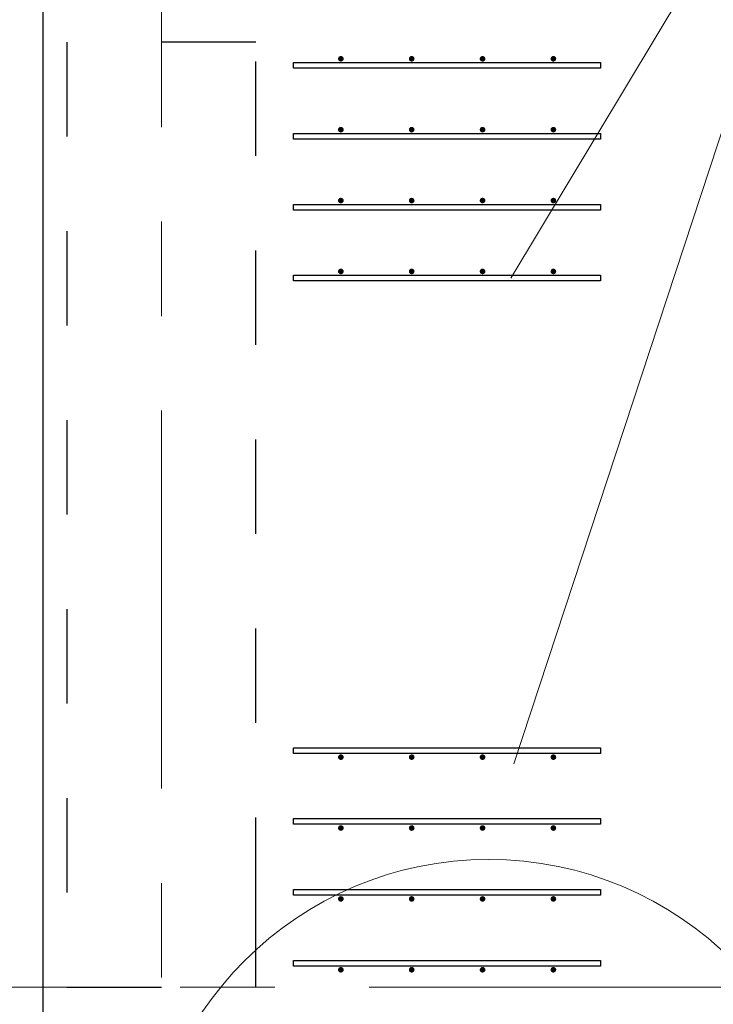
# Model space of a CAD drawing. Header units: metres. Extents: x -38 to 93, y -15 to 21.
# Tile 84 of 256: x 32.7 to 33.434, y 8.982 to 10.024. Entities that reach past the tile are written whole.
import ezdxf

# ---------------------------------------------------------------- set-up
doc = ezdxf.new("R2010")
doc.units = ezdxf.units.M
for name, pattern in [('______11', [0.5, 0.4, -0.05, 0, -0.05]), ('______2', [0.0405, 0.03, -0.0105]), ('______5', [1.1, 0.8, -0.1, 0.1, -0.1])]:
    doc.linetypes.add(name, pattern=pattern)
for name, color, linetype, lineweight in [('XR$1$Осевая линия (1)', 7, '______5', 13), ('XR$4$Арматурный каркас 01', 4, 'Continuous', 35), ('XR$4$Общий слой (1)_1', 7, 'Continuous', 13), ('XR$4$Перекрытие (1)', 7, 'Continuous', 35), ('XR$4$Текст_ общее_1', 7, 'Continuous', 13)]:
    doc.layers.add(name, color=color, linetype=linetype, lineweight=lineweight)
doc.layers.add('XR$6$Стена_ бетон несущ.', color=7, linetype='Continuous', lineweight=70, true_color=0xb4b496)

msp = doc.modelspace()

# ---------------------------------------------------------------- hatches: boundary and pattern name
at = {"layer": 'XR$4$Арматурный каркас 01', "linetype": 'Continuous', "lineweight": 50, "transparency": 33554687}
for points in [[(33.043, 9.9822), (33.0428, 9.9834), (33.0421, 9.9844), (33.0411, 9.985), (33.04, 9.9852), (33.0389, 9.985), (33.0379, 9.9844), (33.0372, 9.9834), (33.037, 9.9822), (33.0372, 9.9811), (33.0379, 9.9801), (33.0389, 9.9795), (33.04, 9.9792), (33.0411, 9.9795), (33.0421, 9.9801), (33.0428, 9.9811)], [(33.043, 9.9822), (33.0428, 9.9834), (33.0421, 9.9844), (33.0411, 9.985), (33.04, 9.9852), (33.0389, 9.985), (33.0379, 9.9844), (33.0372, 9.9834), (33.037, 9.9822), (33.0372, 9.9811), (33.0379, 9.9801), (33.0389, 9.9795), (33.04, 9.9792), (33.0411, 9.9795), (33.0421, 9.9801), (33.0428, 9.9811)], [(33.118, 9.9822), (33.1178, 9.9834), (33.1171, 9.9844), (33.1161, 9.985), (33.115, 9.9852), (33.1139, 9.985), (33.1129, 9.9844), (33.1122, 9.9834), (33.112, 9.9822), (33.1122, 9.9811), (33.1129, 9.9801), (33.1139, 9.9795), (33.115, 9.9792), (33.1161, 9.9795), (33.1171, 9.9801), (33.1178, 9.9811)], [(33.118, 9.9822), (33.1178, 9.9834), (33.1171, 9.9844), (33.1161, 9.985), (33.115, 9.9852), (33.1139, 9.985), (33.1129, 9.9844), (33.1122, 9.9834), (33.112, 9.9822), (33.1122, 9.9811), (33.1129, 9.9801), (33.1139, 9.9795), (33.115, 9.9792), (33.1161, 9.9795), (33.1171, 9.9801), (33.1178, 9.9811)], [(33.193, 9.9822), (33.1928, 9.9834), (33.1921, 9.9844), (33.1911, 9.985), (33.19, 9.9852), (33.1889, 9.985), (33.1879, 9.9844), (33.1872, 9.9834), (33.187, 9.9822), (33.1872, 9.9811), (33.1879, 9.9801), (33.1889, 9.9795), (33.19, 9.9792), (33.1911, 9.9795), (33.1921, 9.9801), (33.1928, 9.9811)], [(33.193, 9.9822), (33.1928, 9.9834), (33.1921, 9.9844), (33.1911, 9.985), (33.19, 9.9852), (33.1889, 9.985), (33.1879, 9.9844), (33.1872, 9.9834), (33.187, 9.9822), (33.1872, 9.9811), (33.1879, 9.9801), (33.1889, 9.9795), (33.19, 9.9792), (33.1911, 9.9795), (33.1921, 9.9801), (33.1928, 9.9811)], [(33.268, 9.9822), (33.2678, 9.9834), (33.2671, 9.9844), (33.2661, 9.985), (33.265, 9.9852), (33.2639, 9.985), (33.2629, 9.9844), (33.2622, 9.9834), (33.262, 9.9822), (33.2622, 9.9811), (33.2629, 9.9801), (33.2639, 9.9795), (33.265, 9.9792), (33.2661, 9.9795), (33.2671, 9.9801), (33.2678, 9.9811)], [(33.268, 9.9822), (33.2678, 9.9834), (33.2671, 9.9844), (33.2661, 9.985), (33.265, 9.9852), (33.2639, 9.985), (33.2629, 9.9844), (33.2622, 9.9834), (33.262, 9.9822), (33.2622, 9.9811), (33.2629, 9.9801), (33.2639, 9.9795), (33.265, 9.9792), (33.2661, 9.9795), (33.2671, 9.9801), (33.2678, 9.9811)], [(33.043, 9.9072), (33.0428, 9.9084), (33.0421, 9.9094), (33.0411, 9.91), (33.04, 9.9102), (33.0389, 9.91), (33.0379, 9.9094), (33.0372, 9.9084), (33.037, 9.9072), (33.0372, 9.9061), (33.0379, 9.9051), (33.0389, 9.9045), (33.04, 9.9042), (33.0411, 9.9045), (33.0421, 9.9051), (33.0428, 9.9061)], [(33.043, 9.9072), (33.0428, 9.9084), (33.0421, 9.9094), (33.0411, 9.91), (33.04, 9.9102), (33.0389, 9.91), (33.0379, 9.9094), (33.0372, 9.9084), (33.037, 9.9072), (33.0372, 9.9061), (33.0379, 9.9051), (33.0389, 9.9045), (33.04, 9.9042), (33.0411, 9.9045), (33.0421, 9.9051), (33.0428, 9.9061)], [(33.118, 9.9072), (33.1178, 9.9084), (33.1171, 9.9094), (33.1161, 9.91), (33.115, 9.9102), (33.1139, 9.91), (33.1129, 9.9094), (33.1122, 9.9084), (33.112, 9.9072), (33.1122, 9.9061), (33.1129, 9.9051), (33.1139, 9.9045), (33.115, 9.9042), (33.1161, 9.9045), (33.1171, 9.9051), (33.1178, 9.9061)], [(33.118, 9.9072), (33.1178, 9.9084), (33.1171, 9.9094), (33.1161, 9.91), (33.115, 9.9102), (33.1139, 9.91), (33.1129, 9.9094), (33.1122, 9.9084), (33.112, 9.9072), (33.1122, 9.9061), (33.1129, 9.9051), (33.1139, 9.9045), (33.115, 9.9042), (33.1161, 9.9045), (33.1171, 9.9051), (33.1178, 9.9061)], [(33.193, 9.9072), (33.1928, 9.9084), (33.1921, 9.9094), (33.1911, 9.91), (33.19, 9.9102), (33.1889, 9.91), (33.1879, 9.9094), (33.1872, 9.9084), (33.187, 9.9072), (33.1872, 9.9061), (33.1879, 9.9051), (33.1889, 9.9045), (33.19, 9.9042), (33.1911, 9.9045), (33.1921, 9.9051), (33.1928, 9.9061)], [(33.193, 9.9072), (33.1928, 9.9084), (33.1921, 9.9094), (33.1911, 9.91), (33.19, 9.9102), (33.1889, 9.91), (33.1879, 9.9094), (33.1872, 9.9084), (33.187, 9.9072), (33.1872, 9.9061), (33.1879, 9.9051), (33.1889, 9.9045), (33.19, 9.9042), (33.1911, 9.9045), (33.1921, 9.9051), (33.1928, 9.9061)], [(33.268, 9.9072), (33.2678, 9.9084), (33.2671, 9.9094), (33.2661, 9.91), (33.265, 9.9102), (33.2639, 9.91), (33.2629, 9.9094), (33.2622, 9.9084), (33.262, 9.9072), (33.2622, 9.9061), (33.2629, 9.9051), (33.2639, 9.9045), (33.265, 9.9042), (33.2661, 9.9045), (33.2671, 9.9051), (33.2678, 9.9061)], [(33.268, 9.9072), (33.2678, 9.9084), (33.2671, 9.9094), (33.2661, 9.91), (33.265, 9.9102), (33.2639, 9.91), (33.2629, 9.9094), (33.2622, 9.9084), (33.262, 9.9072), (33.2622, 9.9061), (33.2629, 9.9051), (33.2639, 9.9045), (33.265, 9.9042), (33.2661, 9.9045), (33.2671, 9.9051), (33.2678, 9.9061)], [(33.043, 9.8322), (33.0428, 9.8334), (33.0421, 9.8344), (33.0411, 9.835), (33.04, 9.8352), (33.0389, 9.835), (33.0379, 9.8344), (33.0372, 9.8334), (33.037, 9.8322), (33.0372, 9.8311), (33.0379, 9.8301), (33.0389, 9.8295), (33.04, 9.8292), (33.0411, 9.8295), (33.0421, 9.8301), (33.0428, 9.8311)], [(33.043, 9.8322), (33.0428, 9.8334), (33.0421, 9.8344), (33.0411, 9.835), (33.04, 9.8352), (33.0389, 9.835), (33.0379, 9.8344), (33.0372, 9.8334), (33.037, 9.8322), (33.0372, 9.8311), (33.0379, 9.8301), (33.0389, 9.8295), (33.04, 9.8292), (33.0411, 9.8295), (33.0421, 9.8301), (33.0428, 9.8311)], [(33.118, 9.8322), (33.1178, 9.8334), (33.1171, 9.8344), (33.1161, 9.835), (33.115, 9.8352), (33.1139, 9.835), (33.1129, 9.8344), (33.1122, 9.8334), (33.112, 9.8322), (33.1122, 9.8311), (33.1129, 9.8301), (33.1139, 9.8295), (33.115, 9.8292), (33.1161, 9.8295), (33.1171, 9.8301), (33.1178, 9.8311)], [(33.118, 9.8322), (33.1178, 9.8334), (33.1171, 9.8344), (33.1161, 9.835), (33.115, 9.8352), (33.1139, 9.835), (33.1129, 9.8344), (33.1122, 9.8334), (33.112, 9.8322), (33.1122, 9.8311), (33.1129, 9.8301), (33.1139, 9.8295), (33.115, 9.8292), (33.1161, 9.8295), (33.1171, 9.8301), (33.1178, 9.8311)], [(33.193, 9.8322), (33.1928, 9.8334), (33.1921, 9.8344), (33.1911, 9.835), (33.19, 9.8352), (33.1889, 9.835), (33.1879, 9.8344), (33.1872, 9.8334), (33.187, 9.8322), (33.1872, 9.8311), (33.1879, 9.8301), (33.1889, 9.8295), (33.19, 9.8292), (33.1911, 9.8295), (33.1921, 9.8301), (33.1928, 9.8311)], [(33.193, 9.8322), (33.1928, 9.8334), (33.1921, 9.8344), (33.1911, 9.835), (33.19, 9.8352), (33.1889, 9.835), (33.1879, 9.8344), (33.1872, 9.8334), (33.187, 9.8322), (33.1872, 9.8311), (33.1879, 9.8301), (33.1889, 9.8295), (33.19, 9.8292), (33.1911, 9.8295), (33.1921, 9.8301), (33.1928, 9.8311)], [(33.268, 9.8322), (33.2678, 9.8334), (33.2671, 9.8344), (33.2661, 9.835), (33.265, 9.8352), (33.2639, 9.835), (33.2629, 9.8344), (33.2622, 9.8334), (33.262, 9.8322), (33.2622, 9.8311), (33.2629, 9.8301), (33.2639, 9.8295), (33.265, 9.8292), (33.2661, 9.8295), (33.2671, 9.8301), (33.2678, 9.8311)], [(33.268, 9.8322), (33.2678, 9.8334), (33.2671, 9.8344), (33.2661, 9.835), (33.265, 9.8352), (33.2639, 9.835), (33.2629, 9.8344), (33.2622, 9.8334), (33.262, 9.8322), (33.2622, 9.8311), (33.2629, 9.8301), (33.2639, 9.8295), (33.265, 9.8292), (33.2661, 9.8295), (33.2671, 9.8301), (33.2678, 9.8311)], [(33.043, 9.7572), (33.0428, 9.7584), (33.0421, 9.7594), (33.0411, 9.76), (33.04, 9.7602), (33.0389, 9.76), (33.0379, 9.7594), (33.0372, 9.7584), (33.037, 9.7572), (33.0372, 9.7561), (33.0379, 9.7551), (33.0389, 9.7545), (33.04, 9.7542), (33.0411, 9.7545), (33.0421, 9.7551), (33.0428, 9.7561)], [(33.043, 9.7572), (33.0428, 9.7584), (33.0421, 9.7594), (33.0411, 9.76), (33.04, 9.7602), (33.0389, 9.76), (33.0379, 9.7594), (33.0372, 9.7584), (33.037, 9.7572), (33.0372, 9.7561), (33.0379, 9.7551), (33.0389, 9.7545), (33.04, 9.7542), (33.0411, 9.7545), (33.0421, 9.7551), (33.0428, 9.7561)], [(33.118, 9.7572), (33.1178, 9.7584), (33.1171, 9.7594), (33.1161, 9.76), (33.115, 9.7602), (33.1139, 9.76), (33.1129, 9.7594), (33.1122, 9.7584), (33.112, 9.7572), (33.1122, 9.7561), (33.1129, 9.7551), (33.1139, 9.7545), (33.115, 9.7542), (33.1161, 9.7545), (33.1171, 9.7551), (33.1178, 9.7561)], [(33.118, 9.7572), (33.1178, 9.7584), (33.1171, 9.7594), (33.1161, 9.76), (33.115, 9.7602), (33.1139, 9.76), (33.1129, 9.7594), (33.1122, 9.7584), (33.112, 9.7572), (33.1122, 9.7561), (33.1129, 9.7551), (33.1139, 9.7545), (33.115, 9.7542), (33.1161, 9.7545), (33.1171, 9.7551), (33.1178, 9.7561)], [(33.193, 9.7572), (33.1928, 9.7584), (33.1921, 9.7594), (33.1911, 9.76), (33.19, 9.7602), (33.1889, 9.76), (33.1879, 9.7594), (33.1872, 9.7584), (33.187, 9.7572), (33.1872, 9.7561), (33.1879, 9.7551), (33.1889, 9.7545), (33.19, 9.7542), (33.1911, 9.7545), (33.1921, 9.7551), (33.1928, 9.7561)], [(33.193, 9.7572), (33.1928, 9.7584), (33.1921, 9.7594), (33.1911, 9.76), (33.19, 9.7602), (33.1889, 9.76), (33.1879, 9.7594), (33.1872, 9.7584), (33.187, 9.7572), (33.1872, 9.7561), (33.1879, 9.7551), (33.1889, 9.7545), (33.19, 9.7542), (33.1911, 9.7545), (33.1921, 9.7551), (33.1928, 9.7561)], [(33.268, 9.7572), (33.2678, 9.7584), (33.2671, 9.7594), (33.2661, 9.76), (33.265, 9.7602), (33.2639, 9.76), (33.2629, 9.7594), (33.2622, 9.7584), (33.262, 9.7572), (33.2622, 9.7561), (33.2629, 9.7551), (33.2639, 9.7545), (33.265, 9.7542), (33.2661, 9.7545), (33.2671, 9.7551), (33.2678, 9.7561)], [(33.268, 9.7572), (33.2678, 9.7584), (33.2671, 9.7594), (33.2661, 9.76), (33.265, 9.7602), (33.2639, 9.76), (33.2629, 9.7594), (33.2622, 9.7584), (33.262, 9.7572), (33.2622, 9.7561), (33.2629, 9.7551), (33.2639, 9.7545), (33.265, 9.7542), (33.2661, 9.7545), (33.2671, 9.7551), (33.2678, 9.7561)], [(33.043, 9.2432), (33.0428, 9.2444), (33.0421, 9.2454), (33.0411, 9.246), (33.04, 9.2462), (33.0389, 9.246), (33.0379, 9.2454), (33.0372, 9.2444), (33.037, 9.2432), (33.0372, 9.2421), (33.0379, 9.2411), (33.0389, 9.2405), (33.04, 9.2402), (33.0411, 9.2405), (33.0421, 9.2411), (33.0428, 9.2421)], [(33.043, 9.2432), (33.0428, 9.2444), (33.0421, 9.2454), (33.0411, 9.246), (33.04, 9.2462), (33.0389, 9.246), (33.0379, 9.2454), (33.0372, 9.2444), (33.037, 9.2432), (33.0372, 9.2421), (33.0379, 9.2411), (33.0389, 9.2405), (33.04, 9.2402), (33.0411, 9.2405), (33.0421, 9.2411), (33.0428, 9.2421)], [(33.118, 9.2432), (33.1178, 9.2444), (33.1171, 9.2454), (33.1161, 9.246), (33.115, 9.2462), (33.1139, 9.246), (33.1129, 9.2454), (33.1122, 9.2444), (33.112, 9.2432), (33.1122, 9.2421), (33.1129, 9.2411), (33.1139, 9.2405), (33.115, 9.2402), (33.1161, 9.2405), (33.1171, 9.2411), (33.1178, 9.2421)], [(33.118, 9.2432), (33.1178, 9.2444), (33.1171, 9.2454), (33.1161, 9.246), (33.115, 9.2462), (33.1139, 9.246), (33.1129, 9.2454), (33.1122, 9.2444), (33.112, 9.2432), (33.1122, 9.2421), (33.1129, 9.2411), (33.1139, 9.2405), (33.115, 9.2402), (33.1161, 9.2405), (33.1171, 9.2411), (33.1178, 9.2421)], [(33.193, 9.2432), (33.1928, 9.2444), (33.1921, 9.2454), (33.1911, 9.246), (33.19, 9.2462), (33.1889, 9.246), (33.1879, 9.2454), (33.1872, 9.2444), (33.187, 9.2432), (33.1872, 9.2421), (33.1879, 9.2411), (33.1889, 9.2405), (33.19, 9.2402), (33.1911, 9.2405), (33.1921, 9.2411), (33.1928, 9.2421)], [(33.193, 9.2432), (33.1928, 9.2444), (33.1921, 9.2454), (33.1911, 9.246), (33.19, 9.2462), (33.1889, 9.246), (33.1879, 9.2454), (33.1872, 9.2444), (33.187, 9.2432), (33.1872, 9.2421), (33.1879, 9.2411), (33.1889, 9.2405), (33.19, 9.2402), (33.1911, 9.2405), (33.1921, 9.2411), (33.1928, 9.2421)], [(33.268, 9.2432), (33.2678, 9.2444), (33.2671, 9.2454), (33.2661, 9.246), (33.265, 9.2462), (33.2639, 9.246), (33.2629, 9.2454), (33.2622, 9.2444), (33.262, 9.2432), (33.2622, 9.2421), (33.2629, 9.2411), (33.2639, 9.2405), (33.265, 9.2402), (33.2661, 9.2405), (33.2671, 9.2411), (33.2678, 9.2421)], [(33.268, 9.2432), (33.2678, 9.2444), (33.2671, 9.2454), (33.2661, 9.246), (33.265, 9.2462), (33.2639, 9.246), (33.2629, 9.2454), (33.2622, 9.2444), (33.262, 9.2432), (33.2622, 9.2421), (33.2629, 9.2411), (33.2639, 9.2405), (33.265, 9.2402), (33.2661, 9.2405), (33.2671, 9.2411), (33.2678, 9.2421)], [(33.043, 9.1682), (33.0428, 9.1694), (33.0421, 9.1704), (33.0411, 9.171), (33.04, 9.1712), (33.0389, 9.171), (33.0379, 9.1704), (33.0372, 9.1694), (33.037, 9.1682), (33.0372, 9.1671), (33.0379, 9.1661), (33.0389, 9.1655), (33.04, 9.1652), (33.0411, 9.1655), (33.0421, 9.1661), (33.0428, 9.1671)], [(33.043, 9.1682), (33.0428, 9.1694), (33.0421, 9.1704), (33.0411, 9.171), (33.04, 9.1712), (33.0389, 9.171), (33.0379, 9.1704), (33.0372, 9.1694), (33.037, 9.1682), (33.0372, 9.1671), (33.0379, 9.1661), (33.0389, 9.1655), (33.04, 9.1652), (33.0411, 9.1655), (33.0421, 9.1661), (33.0428, 9.1671)], [(33.118, 9.1682), (33.1178, 9.1694), (33.1171, 9.1704), (33.1161, 9.171), (33.115, 9.1712), (33.1139, 9.171), (33.1129, 9.1704), (33.1122, 9.1694), (33.112, 9.1682), (33.1122, 9.1671), (33.1129, 9.1661), (33.1139, 9.1655), (33.115, 9.1652), (33.1161, 9.1655), (33.1171, 9.1661), (33.1178, 9.1671)], [(33.118, 9.1682), (33.1178, 9.1694), (33.1171, 9.1704), (33.1161, 9.171), (33.115, 9.1712), (33.1139, 9.171), (33.1129, 9.1704), (33.1122, 9.1694), (33.112, 9.1682), (33.1122, 9.1671), (33.1129, 9.1661), (33.1139, 9.1655), (33.115, 9.1652), (33.1161, 9.1655), (33.1171, 9.1661), (33.1178, 9.1671)], [(33.193, 9.1682), (33.1928, 9.1694), (33.1921, 9.1704), (33.1911, 9.171), (33.19, 9.1712), (33.1889, 9.171), (33.1879, 9.1704), (33.1872, 9.1694), (33.187, 9.1682), (33.1872, 9.1671), (33.1879, 9.1661), (33.1889, 9.1655), (33.19, 9.1652), (33.1911, 9.1655), (33.1921, 9.1661), (33.1928, 9.1671)], [(33.193, 9.1682), (33.1928, 9.1694), (33.1921, 9.1704), (33.1911, 9.171), (33.19, 9.1712), (33.1889, 9.171), (33.1879, 9.1704), (33.1872, 9.1694), (33.187, 9.1682), (33.1872, 9.1671), (33.1879, 9.1661), (33.1889, 9.1655), (33.19, 9.1652), (33.1911, 9.1655), (33.1921, 9.1661), (33.1928, 9.1671)], [(33.268, 9.1682), (33.2678, 9.1694), (33.2671, 9.1704), (33.2661, 9.171), (33.265, 9.1712), (33.2639, 9.171), (33.2629, 9.1704), (33.2622, 9.1694), (33.262, 9.1682), (33.2622, 9.1671), (33.2629, 9.1661), (33.2639, 9.1655), (33.265, 9.1652), (33.2661, 9.1655), (33.2671, 9.1661), (33.2678, 9.1671)], [(33.268, 9.1682), (33.2678, 9.1694), (33.2671, 9.1704), (33.2661, 9.171), (33.265, 9.1712), (33.2639, 9.171), (33.2629, 9.1704), (33.2622, 9.1694), (33.262, 9.1682), (33.2622, 9.1671), (33.2629, 9.1661), (33.2639, 9.1655), (33.265, 9.1652), (33.2661, 9.1655), (33.2671, 9.1661), (33.2678, 9.1671)], [(33.043, 9.0932), (33.0428, 9.0944), (33.0421, 9.0954), (33.0411, 9.096), (33.04, 9.0962), (33.0389, 9.096), (33.0379, 9.0954), (33.0372, 9.0944), (33.037, 9.0932), (33.0372, 9.0921), (33.0379, 9.0911), (33.0389, 9.0905), (33.04, 9.0902), (33.0411, 9.0905), (33.0421, 9.0911), (33.0428, 9.0921)], [(33.043, 9.0932), (33.0428, 9.0944), (33.0421, 9.0954), (33.0411, 9.096), (33.04, 9.0962), (33.0389, 9.096), (33.0379, 9.0954), (33.0372, 9.0944), (33.037, 9.0932), (33.0372, 9.0921), (33.0379, 9.0911), (33.0389, 9.0905), (33.04, 9.0902), (33.0411, 9.0905), (33.0421, 9.0911), (33.0428, 9.0921)], [(33.118, 9.0932), (33.1178, 9.0944), (33.1171, 9.0954), (33.1161, 9.096), (33.115, 9.0962), (33.1139, 9.096), (33.1129, 9.0954), (33.1122, 9.0944), (33.112, 9.0932), (33.1122, 9.0921), (33.1129, 9.0911), (33.1139, 9.0905), (33.115, 9.0902), (33.1161, 9.0905), (33.1171, 9.0911), (33.1178, 9.0921)], [(33.118, 9.0932), (33.1178, 9.0944), (33.1171, 9.0954), (33.1161, 9.096), (33.115, 9.0962), (33.1139, 9.096), (33.1129, 9.0954), (33.1122, 9.0944), (33.112, 9.0932), (33.1122, 9.0921), (33.1129, 9.0911), (33.1139, 9.0905), (33.115, 9.0902), (33.1161, 9.0905), (33.1171, 9.0911), (33.1178, 9.0921)], [(33.193, 9.0932), (33.1928, 9.0944), (33.1921, 9.0954), (33.1911, 9.096), (33.19, 9.0962), (33.1889, 9.096), (33.1879, 9.0954), (33.1872, 9.0944), (33.187, 9.0932), (33.1872, 9.0921), (33.1879, 9.0911), (33.1889, 9.0905), (33.19, 9.0902), (33.1911, 9.0905), (33.1921, 9.0911), (33.1928, 9.0921)], [(33.193, 9.0932), (33.1928, 9.0944), (33.1921, 9.0954), (33.1911, 9.096), (33.19, 9.0962), (33.1889, 9.096), (33.1879, 9.0954), (33.1872, 9.0944), (33.187, 9.0932), (33.1872, 9.0921), (33.1879, 9.0911), (33.1889, 9.0905), (33.19, 9.0902), (33.1911, 9.0905), (33.1921, 9.0911), (33.1928, 9.0921)], [(33.268, 9.0932), (33.2678, 9.0944), (33.2671, 9.0954), (33.2661, 9.096), (33.265, 9.0962), (33.2639, 9.096), (33.2629, 9.0954), (33.2622, 9.0944), (33.262, 9.0932), (33.2622, 9.0921), (33.2629, 9.0911), (33.2639, 9.0905), (33.265, 9.0902), (33.2661, 9.0905), (33.2671, 9.0911), (33.2678, 9.0921)], [(33.268, 9.0932), (33.2678, 9.0944), (33.2671, 9.0954), (33.2661, 9.096), (33.265, 9.0962), (33.2639, 9.096), (33.2629, 9.0954), (33.2622, 9.0944), (33.262, 9.0932), (33.2622, 9.0921), (33.2629, 9.0911), (33.2639, 9.0905), (33.265, 9.0902), (33.2661, 9.0905), (33.2671, 9.0911), (33.2678, 9.0921)], [(33.043, 9.0182), (33.0428, 9.0194), (33.0421, 9.0204), (33.0411, 9.021), (33.04, 9.0212), (33.0389, 9.021), (33.0379, 9.0204), (33.0372, 9.0194), (33.037, 9.0182), (33.0372, 9.0171), (33.0379, 9.0161), (33.0389, 9.0155), (33.04, 9.0152), (33.0411, 9.0155), (33.0421, 9.0161), (33.0428, 9.0171)], [(33.043, 9.0182), (33.0428, 9.0194), (33.0421, 9.0204), (33.0411, 9.021), (33.04, 9.0212), (33.0389, 9.021), (33.0379, 9.0204), (33.0372, 9.0194), (33.037, 9.0182), (33.0372, 9.0171), (33.0379, 9.0161), (33.0389, 9.0155), (33.04, 9.0152), (33.0411, 9.0155), (33.0421, 9.0161), (33.0428, 9.0171)], [(33.118, 9.0182), (33.1178, 9.0194), (33.1171, 9.0204), (33.1161, 9.021), (33.115, 9.0212), (33.1139, 9.021), (33.1129, 9.0204), (33.1122, 9.0194), (33.112, 9.0182), (33.1122, 9.0171), (33.1129, 9.0161), (33.1139, 9.0155), (33.115, 9.0152), (33.1161, 9.0155), (33.1171, 9.0161), (33.1178, 9.0171)], [(33.118, 9.0182), (33.1178, 9.0194), (33.1171, 9.0204), (33.1161, 9.021), (33.115, 9.0212), (33.1139, 9.021), (33.1129, 9.0204), (33.1122, 9.0194), (33.112, 9.0182), (33.1122, 9.0171), (33.1129, 9.0161), (33.1139, 9.0155), (33.115, 9.0152), (33.1161, 9.0155), (33.1171, 9.0161), (33.1178, 9.0171)], [(33.193, 9.0182), (33.1928, 9.0194), (33.1921, 9.0204), (33.1911, 9.021), (33.19, 9.0212), (33.1889, 9.021), (33.1879, 9.0204), (33.1872, 9.0194), (33.187, 9.0182), (33.1872, 9.0171), (33.1879, 9.0161), (33.1889, 9.0155), (33.19, 9.0152), (33.1911, 9.0155), (33.1921, 9.0161), (33.1928, 9.0171)], [(33.193, 9.0182), (33.1928, 9.0194), (33.1921, 9.0204), (33.1911, 9.021), (33.19, 9.0212), (33.1889, 9.021), (33.1879, 9.0204), (33.1872, 9.0194), (33.187, 9.0182), (33.1872, 9.0171), (33.1879, 9.0161), (33.1889, 9.0155), (33.19, 9.0152), (33.1911, 9.0155), (33.1921, 9.0161), (33.1928, 9.0171)], [(33.268, 9.0182), (33.2678, 9.0194), (33.2671, 9.0204), (33.2661, 9.021), (33.265, 9.0212), (33.2639, 9.021), (33.2629, 9.0204), (33.2622, 9.0194), (33.262, 9.0182), (33.2622, 9.0171), (33.2629, 9.0161), (33.2639, 9.0155), (33.265, 9.0152), (33.2661, 9.0155), (33.2671, 9.0161), (33.2678, 9.0171)], [(33.268, 9.0182), (33.2678, 9.0194), (33.2671, 9.0204), (33.2661, 9.021), (33.265, 9.0212), (33.2639, 9.021), (33.2629, 9.0204), (33.2622, 9.0194), (33.262, 9.0182), (33.2622, 9.0171), (33.2629, 9.0161), (33.2639, 9.0155), (33.265, 9.0152), (33.2661, 9.0155), (33.2671, 9.0161), (33.2678, 9.0171)]]:
    msp.add_hatch(color=2, dxfattribs=at).paths.add_polyline_path(points)

# ---------------------------------------------------------------- linework, layer by layer
at = {"layer": 'XR$1$Осевая линия (1)', "color": 253, "linetype": '______11', "lineweight": 13, "true_color": 0xa0a0a0, "transparency": 33554687}
for p, q in [((32.85, -3.39), (32.85, 19.78)), ((-2.63, 9), (62.6, 9))]:
    msp.add_line(p, q, dxfattribs=at)
at = {"layer": 'XR$4$Арматурный каркас 01', "color": 2, "linetype": 'Continuous', "lineweight": 25, "transparency": 33554687}
for points in [[(32.99, 9.9782), (33.315, 9.9782), (33.315, 9.9722), (32.99, 9.9722), (32.99, 9.9782)], [(32.99, 9.9782), (33.315, 9.9782), (33.315, 9.9722), (32.99, 9.9722), (32.99, 9.9782)], [(32.99, 9.9782), (33.315, 9.9782), (33.315, 9.9722), (32.99, 9.9722), (32.99, 9.9782)], [(32.99, 9.9782), (33.315, 9.9782), (33.315, 9.9722), (32.99, 9.9722), (32.99, 9.9782)], [(32.99, 9.9032), (33.315, 9.9032), (33.315, 9.8972), (32.99, 9.8972), (32.99, 9.9032)], [(32.99, 9.9032), (33.315, 9.9032), (33.315, 9.8972), (32.99, 9.8972), (32.99, 9.9032)], [(32.99, 9.9032), (33.315, 9.9032), (33.315, 9.8972), (32.99, 9.8972), (32.99, 9.9032)], [(32.99, 9.9032), (33.315, 9.9032), (33.315, 9.8972), (32.99, 9.8972), (32.99, 9.9032)], [(32.99, 9.8282), (33.315, 9.8282), (33.315, 9.8222), (32.99, 9.8222), (32.99, 9.8282)], [(32.99, 9.8282), (33.315, 9.8282), (33.315, 9.8222), (32.99, 9.8222), (32.99, 9.8282)], [(32.99, 9.8282), (33.315, 9.8282), (33.315, 9.8222), (32.99, 9.8222), (32.99, 9.8282)], [(32.99, 9.8282), (33.315, 9.8282), (33.315, 9.8222), (32.99, 9.8222), (32.99, 9.8282)], [(32.99, 9.7532), (33.315, 9.7532), (33.315, 9.7472), (32.99, 9.7472), (32.99, 9.7532)], [(32.99, 9.7532), (33.315, 9.7532), (33.315, 9.7472), (32.99, 9.7472), (32.99, 9.7532)], [(32.99, 9.7532), (33.315, 9.7532), (33.315, 9.7472), (32.99, 9.7472), (32.99, 9.7532)], [(32.99, 9.7532), (33.315, 9.7532), (33.315, 9.7472), (32.99, 9.7472), (32.99, 9.7532)], [(32.99, 9.2532), (33.315, 9.2532), (33.315, 9.2472), (32.99, 9.2472), (32.99, 9.2532)], [(32.99, 9.2532), (33.315, 9.2532), (33.315, 9.2472), (32.99, 9.2472), (32.99, 9.2532)], [(32.99, 9.2532), (33.315, 9.2532), (33.315, 9.2472), (32.99, 9.2472), (32.99, 9.2532)], [(32.99, 9.2532), (33.315, 9.2532), (33.315, 9.2472), (32.99, 9.2472), (32.99, 9.2532)], [(32.99, 9.1782), (33.315, 9.1782), (33.315, 9.1722), (32.99, 9.1722), (32.99, 9.1782)], [(32.99, 9.1782), (33.315, 9.1782), (33.315, 9.1722), (32.99, 9.1722), (32.99, 9.1782)], [(32.99, 9.1782), (33.315, 9.1782), (33.315, 9.1722), (32.99, 9.1722), (32.99, 9.1782)], [(32.99, 9.1782), (33.315, 9.1782), (33.315, 9.1722), (32.99, 9.1722), (32.99, 9.1782)], [(32.99, 9.1032), (33.315, 9.1032), (33.315, 9.0972), (32.99, 9.0972), (32.99, 9.1032)], [(32.99, 9.1032), (33.315, 9.1032), (33.315, 9.0972), (32.99, 9.0972), (32.99, 9.1032)], [(32.99, 9.1032), (33.315, 9.1032), (33.315, 9.0972), (32.99, 9.0972), (32.99, 9.1032)], [(32.99, 9.1032), (33.315, 9.1032), (33.315, 9.0972), (32.99, 9.0972), (32.99, 9.1032)], [(32.99, 9.0282), (33.315, 9.0282), (33.315, 9.0222), (32.99, 9.0222), (32.99, 9.0282)], [(32.99, 9.0282), (33.315, 9.0282), (33.315, 9.0222), (32.99, 9.0222), (32.99, 9.0282)], [(32.99, 9.0282), (33.315, 9.0282), (33.315, 9.0222), (32.99, 9.0222), (32.99, 9.0282)], [(32.99, 9.0282), (33.315, 9.0282), (33.315, 9.0222), (32.99, 9.0222), (32.99, 9.0282)]]:
    msp.add_lwpolyline(points, dxfattribs=at)
at = {"layer": 'XR$4$Общий слой (1)_1', "color": 7, "linetype": 'Continuous', "lineweight": 13, "transparency": 33554687}
msp.add_circle((33.1965, 8.7698), 0.3652, dxfattribs=at)
at = {"layer": 'XR$4$Перекрытие (1)', "color": 7, "linetype": 'Continuous', "lineweight": 25, "transparency": 33554687}
msp.add_line((32.725, -0.2498), (32.725, 16.4002), dxfattribs=at)
at = {"layer": 'XR$4$Текст_ общее_1', "color": 7, "linetype": 'Continuous', "lineweight": 13, "transparency": 33554687}
msp.add_line((33.2231, 9.2362), (33.5759, 10.3088), dxfattribs=at)
msp.add_lwpolyline([(33.2201, 9.7502), (33.5559, 10.3088), (35.2659, 10.3088)], dxfattribs=at)
at = {"layer": 'XR$6$Стена_ бетон несущ.', "color": 253, "linetype": '______2', "lineweight": -3, "true_color": 0xa0a0a0, "transparency": 33554687}
for p, q in [((32.95, 10), (32.75, 10)), ((32.75, 10), (32.75, 9)), ((32.95, 9.0795), (32.95, 10)), ((32.95, 9), (32.95, 9.0795)), ((32.75, 9), (32.95, 9))]:
    msp.add_line(p, q, dxfattribs=at)

doc.saveas('drawing.dxf')
